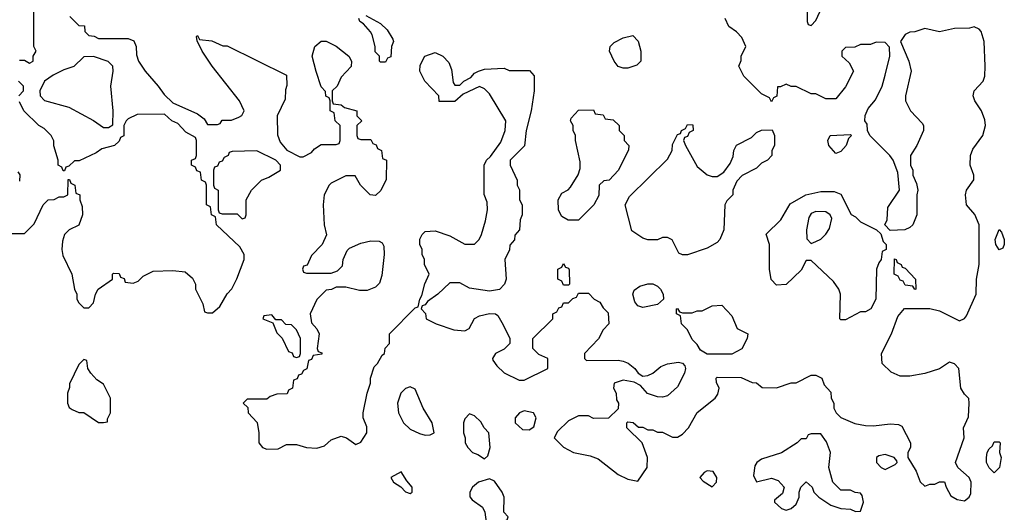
# Model space of a CAD drawing. Header units: inches. Extents: x 2769577 to 2880010, y 685631 to 825129.
# Tile 26 of 155: x 2784851 to 2788831, y 725869 to 727858. Entities that reach past the tile are written whole.
import ezdxf

# ---------------------------------------------------------------- set-up
doc = ezdxf.new("R2010")
doc.units = ezdxf.units.IN
doc.header["$MEASUREMENT"] = 0
doc.layers.add('C7782', color=7, linetype='Continuous')

msp = doc.modelspace()

# ---------------------------------------------------------------- linework, layer by layer
at = {"layer": 'C7782', "color": 4, "elevation": 12}
for points in [[(2784850, 727694), (2784870, 727694), (2784890, 727682), (2784906, 727690), (2784906, 727710), (2784918, 727730), (2784908, 727750), (2784908.7, 727890)], [(2788034, 727890), (2788034, 727850), (2788038, 727838), (2788050, 727834), (2788070, 727854), (2788086, 727890)], [(2785054, 727870), (2785090, 727834), (2785112.7, 727832.7), (2785114, 727810), (2785130, 727794), (2785151.6, 727791.6), (2785170, 727782), (2785290, 727782), (2785312.7, 727772.7), (2785322, 727750), (2785323.6, 727716.4), (2785331.3, 727690), (2785358, 727650), (2785411.3, 727590), (2785435.3, 727555.3), (2785470, 727522), (2785570, 727478), (2785596.9, 727456.9), (2785610, 727434), (2785650, 727434), (2785662, 727438), (2785670, 727452), (2785707.3, 727452.7), (2785736.4, 727463.6), (2785748.4, 727471.6), (2785758, 727490), (2785739, 727530), (2785628.7, 727670), (2785588.7, 727730), (2785568, 727772), (2785566, 727790), (2785570, 727794), (2785578, 727778), (2785627.3, 727772.7), (2785672.7, 727752.7), (2785690, 727752), (2785930, 727634), (2785931.6, 727591.6), (2785926, 727574), (2785923.6, 727536.4), (2785892, 727470), (2785892.7, 727392.7), (2785903.6, 727363.6), (2785931.6, 727331.6), (2785983.6, 727303.6), (2785996.4, 727303.6), (2786030, 727322), (2786043.1, 727336.9), (2786070, 727354), (2786130, 727354), (2786142, 727358), (2786146, 727370), (2786146, 727430), (2786126, 727450), (2786122, 727482), (2786106, 727490), (2786106, 727530), (2786102, 727542), (2786088.4, 727548.4), (2786087.3, 727567.3), (2786070, 727586), (2786049.1, 727649.1), (2786034, 727710), (2786044, 727750), (2786070, 727771.3), (2786090, 727771), (2786130, 727751), (2786182, 727710), (2786192, 727690), (2786191.6, 727668.4), (2786150, 727626), (2786134, 727590), (2786114, 727570), (2786114, 727530), (2786118, 727518), (2786150, 727514), (2786163.6, 727503.6), (2786214, 727490), (2786214, 727470), (2786234, 727450), (2786214, 727430), (2786214, 727390), (2786218, 727378), (2786230, 727374), (2786270, 727374), (2786278, 727358), (2786292.7, 727352.7), (2786298, 727338), (2786314, 727330), (2786318, 727298), (2786334, 727290), (2786332.7, 727212.7), (2786311.6, 727168.4), (2786290, 727148), (2786268, 727150), (2786229.1, 727189.1), (2786207.3, 727227.3), (2786170, 727228), (2786110, 727198), (2786102, 727190), (2786082, 727150), (2786078, 727110), (2786082, 727030), (2786091.3, 726988.7), (2786074, 726950), (2786030, 726906), (2786012.7, 726867.3), (2785998, 726862), (2785994, 726850), (2785998, 726838), (2786010, 726834), (2786110, 726834), (2786136.4, 726843.6), (2786156.4, 726863.6), (2786158, 726890), (2786174.6, 726925.4), (2786184.7, 726935.3), (2786230, 726956), (2786270, 726964.7), (2786303.6, 726963.6), (2786316.9, 726956.9), (2786323.6, 726943.6), (2786324.7, 726910), (2786315.3, 726824.7), (2786305.4, 726794.6), (2786290, 726778), (2786255.3, 726764.7), (2786224.7, 726764.7), (2786170, 726778), (2786130, 726778), (2786111.6, 726768.4), (2786090, 726766), (2786051.6, 726728.4), (2786024.7, 726670), (2786030, 726634), (2786052, 726610), (2786062, 726590), (2786054, 726530), (2786058, 726518), (2786072.7, 726512.7), (2786072.7, 726507.3), (2786038, 726502), (2786030, 726486), (2786018, 726482), (2786011.6, 726448.4), (2785998, 726442), (2785990, 726426), (2785978, 726422), (2785972.7, 726407.3), (2785958, 726402), (2785954, 726370), (2785938, 726362), (2785932.7, 726347.3), (2785890, 726346), (2785863.6, 726336.4), (2785850, 726326), (2785770, 726326), (2785754, 726310), (2785772.7, 726292.7), (2785774, 726270), (2785811.6, 726231.6), (2785818, 726190), (2785818, 726150), (2785832, 726130), (2785850, 726124), (2785895.5, 726124.5), (2785930, 726142), (2785970, 726142), (2786010.8, 726130.8), (2786052.1, 726127.9), (2786083.2, 726136.8), (2786110, 726161), (2786150, 726176), (2786172, 726170), (2786210, 726142), (2786230, 726152), (2786254, 726190), (2786254.6, 726214.6), (2786239, 726250), (2786239, 726270), (2786255.3, 726350), (2786268.7, 726390), (2786269, 726411), (2786284, 726456), (2786298, 726470), (2786316.4, 726503.6), (2786326, 726510), (2786328.4, 726531.6), (2786346, 726550), (2786346, 726590), (2786450, 726694), (2786462, 726698), (2786468, 726730), (2786476.4, 726743.6), (2786488.9, 726791.1), (2786506, 726830), (2786488, 726870), (2786488, 726890), (2786478, 726910), (2786478, 726930), (2786468, 726950), (2786468.4, 726971.6), (2786478, 726990), (2786490, 727002), (2786530, 727004.7), (2786590, 726984.7), (2786650, 726952), (2786690, 726952), (2786708, 726970), (2786718, 726990), (2786734.6, 727045.4), (2786742, 727090), (2786740.4, 727120.4), (2786728.4, 727151.6), (2786728, 727270), (2786738, 727290), (2786754.6, 727305.4), (2786796.5, 727363.5), (2786814, 727410), (2786816, 727450), (2786750, 727558), (2786730, 727578), (2786710, 727588), (2786643.6, 727556.4), (2786610, 727528), (2786547.3, 727527.3), (2786546, 727550), (2786488.9, 727608.9), (2786468.7, 727650), (2786470, 727674), (2786488.7, 727710), (2786530, 727724.7), (2786562, 727710), (2786585.4, 727685.4), (2786596.9, 727656.9), (2786603.6, 727603.6), (2786610, 727594), (2786630, 727594), (2786646, 727610), (2786675.3, 727624.7), (2786690, 727642), (2786706, 727650), (2786730, 727658), (2786810, 727662), (2786830, 727652), (2786912, 727652), (2786931.3, 727631.3), (2786931, 727570), (2786918, 727490), (2786898, 727410), (2786891.1, 727348.9), (2786834, 727290), (2786834, 727270), (2786862, 727210), (2786862, 727190), (2786871.1, 727171.1), (2786872, 727130), (2786882, 727110), (2786882, 727070), (2786874, 727050), (2786872, 727010), (2786852.7, 726987.3), (2786851.6, 726968.4), (2786832.7, 726947.3), (2786831.6, 726928.4), (2786812, 726890), (2786818, 726810), (2786811.3, 726790), (2786790, 726769), (2786750, 726761.2), (2786670, 726774), (2786630, 726795.3), (2786590, 726795.3), (2786542, 726750), (2786499.6, 726720.4), (2786490, 726706), (2786478, 726702), (2786474, 726690), (2786491.6, 726671.6), (2786494, 726650), (2786534, 726630), (2786605.4, 726605.4), (2786650, 726602), (2786668.4, 726611.6), (2786690, 726651.3), (2786710, 726662), (2786750, 726671.3), (2786774, 726670), (2786783.6, 726663.6), (2786805.4, 726625.4), (2786832, 726570), (2786832, 726550), (2786810, 726528), (2786774, 726510), (2786762, 726490), (2786763.6, 726483.6), (2786779.6, 726459.6), (2786810, 726432), (2786870, 726402), (2786890, 726402), (2786986, 726450), (2786986, 726490), (2786950, 726506), (2786926, 726530), (2786926, 726570), (2787006, 726650), (2787006, 726670), (2787022, 726678), (2787030, 726694), (2787042, 726698), (2787050, 726714), (2787070, 726714), (2787087.3, 726732.7), (2787102, 726738), (2787110, 726754), (2787150, 726754), (2787174, 726730), (2787196.9, 726716.9), (2787210, 726694), (2787230, 726674), (2787232, 726630), (2787210, 726606), (2787191.1, 726568.9), (2787134, 726510), (2787134, 726490), (2787142, 726482), (2787270, 726482.8), (2787290, 726478.8), (2787310.5, 726470.5), (2787338, 726450), (2787350.9, 726430.9), (2787370, 726418), (2787390, 726421), (2787410, 726430.8), (2787443, 726457), (2787470, 726467.7), (2787514.8, 726474.8), (2787531, 726471), (2787539.8, 726459.8), (2787542.8, 726450), (2787538.8, 726430), (2787510, 726375.3), (2787470, 726339), (2787450, 726334), (2787430, 726335.3), (2787389.1, 726349.1), (2787360.4, 726380.4), (2787334.6, 726394.6), (2787290, 726402), (2787254, 726390), (2787252, 726370), (2787262, 726350), (2787263.6, 726323.6), (2787272, 726310), (2787270, 726286), (2787231.1, 726248.9), (2787170, 726248), (2787150, 726258), (2787110, 726258), (2787070, 726238), (2787025.4, 726194.6), (2787012, 726170), (2787050, 726131.3), (2787090, 726111), (2787156.9, 726096.9), (2787190, 726084.7), (2787270, 726022), (2787310, 726002.8), (2787350, 725994), (2787388, 726050), (2787388.7, 726090), (2787368, 726150), (2787306, 726210), (2787306, 726230), (2787310, 726234), (2787331.6, 726231.6), (2787352.7, 726212.7), (2787370, 726212), (2787390, 726202), (2787410, 726202), (2787430, 726192), (2787450, 726192), (2787490, 726172), (2787510, 726172), (2787530, 726184.7), (2787555.3, 726210), (2787590, 726271.3), (2787662, 726330), (2787673.6, 726346.4), (2787678, 726370), (2787667.3, 726392.7), (2787666, 726410), (2787670, 726414), (2787767.3, 726412.7), (2787812.7, 726392.7), (2787830, 726392), (2787852.7, 726372.7), (2787910, 726372), (2787970, 726391.3), (2787990, 726392), (2788050, 726422), (2788070, 726422), (2788094, 726410), (2788103.6, 726383.6), (2788130, 726354), (2788132, 726330), (2788142, 726310), (2788142, 726290), (2788152, 726270), (2788171.1, 726251.1), (2788227.5, 726227.5), (2788270, 726218.8), (2788302, 726218), (2788370, 726226), (2788403.6, 726223.6), (2788416.9, 726216.9), (2788452, 726150), (2788452, 726130), (2788442, 726110), (2788442, 726090), (2788474.4, 726034.4), (2788491.6, 725991.6), (2788510, 725974), (2788530, 725982), (2788550, 725982), (2788570, 725992), (2788590, 725992), (2788596, 725970), (2788615.2, 725935.2), (2788640.3, 725920.3), (2788670, 725915.5), (2788689.7, 725930.4), (2788695.6, 725944.4), (2788698, 725990), (2788689.6, 726010), (2788644, 726050), (2788634, 726070), (2788669.4, 726170), (2788666, 726210), (2788686.3, 726253.7), (2788689, 726309), (2788688, 726328), (2788670, 726346), (2788655.3, 726370), (2788648, 726450), (2788630, 726468), (2788610, 726475.3), (2788570, 726448.7), (2788510, 726428.7), (2788450, 726418), (2788410, 726418), (2788374.6, 726434.6), (2788338, 726470), (2788335.3, 726510), (2788375.3, 726590), (2788400.4, 726659.6), (2788428.4, 726691.6), (2788530, 726692), (2788570, 726682), (2788650, 726642), (2788670, 726652), (2788678, 726662), (2788718, 726750), (2788718.4, 726810), (2788729.5, 726870), (2788729.6, 727029.6), (2788711.8, 727071.8), (2788679, 727110), (2788674, 727150), (2788679, 727170), (2788708.4, 727211.6), (2788708.7, 727230), (2788693.2, 727270), (2788694, 727310), (2788704.5, 727335.5), (2788744.2, 727390), (2788755.1, 727430), (2788753.1, 727453.1), (2788739.5, 727490), (2788712.7, 727530), (2788705.1, 727550), (2788709.6, 727570), (2788746, 727610), (2788752, 727630), (2788754.5, 727670), (2788749.6, 727769.6), (2788737.2, 727810), (2788730, 727819), (2788710, 727829), (2788690, 727824), (2788630, 727822), (2788570, 727809), (2788510, 727822), (2788470, 727808.7), (2788450, 727808), (2788430, 727798), (2788412, 727770), (2788446, 727690), (2788454.8, 727650), (2788432, 727550), (2788432, 727530), (2788452, 727490), (2788499.8, 727439.8), (2788504.7, 727430), (2788504.7, 727410), (2788478, 727350), (2788452, 727310), (2788452, 727270), (2788462, 727250), (2788462, 727230), (2788476.9, 727196.9), (2788482, 727170), (2788478, 727150), (2788478, 727070), (2788461, 727030), (2788450, 727019), (2788429, 727009), (2788370, 727006), (2788348, 727030), (2788358, 727050), (2788360.4, 727099.6), (2788408, 727170), (2788400.4, 727240.4), (2788382, 727290), (2788368.7, 727310), (2788288, 727390), (2788278, 727410), (2788276.4, 727436.4), (2788268, 727450), (2788268.4, 727471.6), (2788280.4, 727499.6), (2788310, 727534), (2788338, 727590), (2788350, 727634), (2788368.7, 727710), (2788367.3, 727747.3), (2788350, 727766), (2788312.7, 727767.3), (2788290, 727758), (2788250, 727758), (2788227.3, 727747.3), (2788190, 727746), (2788174, 727730), (2788174, 727710), (2788203.6, 727683.6), (2788222, 727650), (2788190, 727586), (2788150, 727538), (2788110, 727538), (2788070, 727558), (2788050, 727558), (2787990, 727588), (2787970, 727588), (2787950, 727598), (2787926, 727586), (2787914, 727586), (2787911.6, 727548.4), (2787898, 727542), (2787890, 727526), (2787882, 727542), (2787850, 727558), (2787778, 727630), (2787758, 727670), (2787767.3, 727692.7), (2787768, 727710), (2787786, 727750), (2787770, 727786), (2787748.4, 727808.4), (2787718, 727830), (2787703.1, 727863.1)], [(2786250, 727874), (2786310, 727842), (2786336.9, 727816.9), (2786359.6, 727779.6), (2786362, 727770), (2786354, 727750), (2786351.6, 727708.4), (2786338, 727702), (2786330, 727686), (2786310, 727686), (2786306, 727690), (2786306, 727710), (2786288.4, 727728.4), (2786288, 727750), (2786276.4, 727796.4), (2786268.9, 727808.9), (2786240.4, 727840.4), (2786226, 727850), (2786222, 727862)], [(2784848, 727550), (2784866, 727570), (2784866, 727590), (2784846, 727610)], [(2784790, 726994), (2784870, 726994), (2784910, 727034), (2784946, 727110), (2784966, 727130), (2784990, 727132), (2785010, 727142), (2785030, 727142), (2785046, 727150), (2785047.3, 727212.7), (2785052.7, 727212.7), (2785058, 727198), (2785074, 727190), (2785078, 727158), (2785094, 727150), (2785094, 727130), (2785103.6, 727103.6), (2785104.7, 727070), (2785090, 727028), (2785051.1, 727008.9), (2785032, 726990), (2785023.6, 726963.6), (2785022, 726930), (2785025.4, 726905.4), (2785062, 726830), (2785072, 726770), (2785082, 726750), (2785082, 726730), (2785090, 726714), (2785110, 726694), (2785130, 726694), (2785150, 726714), (2785158, 726750), (2785168, 726770), (2785226, 726810), (2785226, 726830), (2785230, 726834), (2785252.7, 726832.7), (2785258, 726818), (2785272.7, 726812.7), (2785278, 726798), (2785310, 726794), (2785330, 726802), (2785350, 726822), (2785390, 726842), (2785470, 726844.7), (2785519.6, 726839.6), (2785550, 726814), (2785562, 726790), (2785562, 726770), (2785592, 726710), (2785598, 726678), (2785610, 726674), (2785630, 726674), (2785660.4, 726699.6), (2785689.1, 726750.9), (2785708.9, 726771.1), (2785728.9, 726811.1), (2785758, 726890), (2785758, 726910), (2785740.4, 726940.4), (2785646, 727030), (2785642, 727062), (2785626, 727070), (2785622, 727102), (2785606, 727110), (2785606, 727190), (2785602, 727202), (2785586, 727210), (2785582, 727242), (2785567.3, 727247.3), (2785562, 727262), (2785546, 727270), (2785546, 727290), (2785562, 727298), (2785566, 727310), (2785566, 727370), (2785562, 727382), (2785523.1, 727403.1), (2785490, 727438), (2785466, 727450), (2785436.4, 727476.4), (2785325.4, 727474.6), (2785290, 727458), (2785282, 727450), (2785272, 727430), (2785271.6, 727388.4), (2785258, 727382), (2785252.7, 727367.3), (2785234, 727350), (2785183.6, 727336.4), (2785159.6, 727320.4), (2785091.6, 727288.4), (2785072.7, 727287.3), (2785050, 727266), (2785038, 727262), (2785032.7, 727247.3), (2785027.3, 727247.3), (2785022, 727262), (2785006, 727270), (2785006, 727290), (2784988.9, 727348.9), (2784988.4, 727368.4), (2784978, 727390), (2784950, 727418), (2784928, 727430), (2784868, 727490), (2784850, 727526)], [(2784843.6, 727243.6), (2784851.1, 727231.1), (2784850, 727206)]]:
    msp.add_lwpolyline(points, dxfattribs=at)
at = {"layer": 'C7782', "color": 4}
for points, elevation in [([(2787290, 727662), (2787270, 727668.7), (2787254, 727690), (2787235.3, 727730), (2787238, 727750), (2787254.6, 727765.4), (2787290, 727784.7), (2787330, 727794), (2787351.3, 727771.3), (2787362, 727730), (2787362, 727690), (2787345.4, 727674.6), (2787330, 727668.7), (2787310, 727662)], 12), ([(2785150, 727708.7), (2785110, 727708), (2785070, 727668.7), (2785030, 727655.3), (2784986.4, 727633.6), (2784951.1, 727608.9), (2784932, 727570), (2784934, 727550), (2784951.6, 727531.6), (2785050, 727504.7), (2785150, 727451.3), (2785190, 727422), (2785210, 727422), (2785227.3, 727432.7), (2785229, 727490), (2785219, 727590), (2785228.7, 727650), (2785228, 727670), (2785208.9, 727688.9)], 12), ([(2787110, 727048), (2787068.9, 727048.9), (2787043.1, 727063.1), (2787028.9, 727088.9), (2787028, 727130), (2787043.1, 727156.9), (2787068.9, 727171.1), (2787078, 727182), (2787108.9, 727231.1), (2787116.4, 727256.4), (2787116.4, 727283.6), (2787098, 727370), (2787098, 727390), (2787088, 727410), (2787088, 727430), (2787078, 727450), (2787080.4, 727459.6), (2787110, 727492), (2787170, 727494), (2787178, 727478), (2787210, 727474), (2787218, 727458), (2787250, 727454), (2787274, 727430), (2787274, 727410), (2787294, 727390), (2787294, 727370), (2787314, 727350), (2787312.7, 727332.7), (2787272, 727250), (2787234, 727210), (2787212.7, 727207.3), (2787194, 727190), (2787191.6, 727148.4), (2787172, 727110)], 12), ([(2787650, 727224.7), (2787670, 727224.7), (2787697.2, 727242.8), (2787723.1, 727276.9), (2787734.6, 727305.4), (2787738, 727330), (2787748.9, 727351.1), (2787810, 727382), (2787830, 727402), (2787850, 727412), (2787892.7, 727412.7), (2787902, 727390), (2787902, 727350), (2787892, 727330), (2787892, 727310), (2787874, 727290), (2787850, 727278), (2787830, 727258), (2787771.6, 727228.4), (2787750, 727206), (2787734, 727170), (2787734, 727150), (2787710, 727126), (2787702, 727110), (2787698, 727010), (2787682, 726970), (2787670, 726958), (2787630, 726935.3), (2787550, 726908.7), (2787530, 726908), (2787515.3, 726915.3), (2787488.4, 726968.4), (2787470, 726978), (2787450, 726978), (2787430, 726968.7), (2787390, 726968.7), (2787370, 726975.3), (2787325.6, 727005.6), (2787298, 727110), (2787316.4, 727143.6), (2787470, 727294), (2787488, 727330), (2787490, 727354), (2787510, 727394), (2787522, 727398), (2787526, 727410), (2787542, 727418), (2787550, 727434), (2787572.7, 727432.7), (2787574, 727410), (2787558, 727402), (2787550, 727386), (2787538, 727382), (2787534, 727370), (2787542, 727350), (2787590, 727264.7), (2787630, 727231.3)], 12), ([(2788150, 727318), (2788122, 727350), (2788118, 727370), (2788128, 727390), (2788210, 727394), (2788214, 727390), (2788202, 727378), (2788192, 727350), (2788170, 727326)], 12), ([(2785810, 727328), (2785710, 727326), (2785698, 727322), (2785694, 727310), (2785678, 727302), (2785670, 727286), (2785658, 727282), (2785650, 727266), (2785638, 727262), (2785634, 727250), (2785634, 727190), (2785638, 727178), (2785654, 727170), (2785654, 727090), (2785658, 727078), (2785670, 727074), (2785730, 727074), (2785750, 727054), (2785762, 727058), (2785766, 727070), (2785766, 727130), (2785788, 727170), (2785828, 727210), (2785858, 727222), (2785906, 727250), (2785906, 727270), (2785886, 727290)], 12), ([(2788170, 726646), (2788166, 726650), (2788169, 726750), (2788162, 726770), (2788140.2, 726800.2), (2788050, 726886), (2788030, 726886), (2788010, 726846), (2787950, 726788), (2787910, 726786), (2787888.9, 726808.9), (2787882, 726850), (2787882, 726950), (2787868.4, 726991.6), (2787928, 727050), (2787965.6, 727114.4), (2788029.4, 727150.6), (2788090, 727164.7), (2788143.6, 727163.6), (2788170, 727154), (2788211.6, 727071.6), (2788230, 727062), (2788250, 727042), (2788314, 727010), (2788332.7, 726992.7), (2788342, 726962), (2788354, 726950), (2788354, 726930), (2788338, 726922), (2788334, 726890), (2788323.6, 726876.4), (2788314, 726850), (2788312, 726730), (2788292, 726690), (2788270, 726678), (2788250, 726678), (2788190, 726646)], 12), ([(2788070, 727084), (2788050, 727075.3), (2788041.4, 727058.6), (2788031.3, 727010), (2788032.7, 726972.7), (2788050, 726954), (2788070, 726962), (2788090, 726972), (2788110, 726992), (2788124.7, 727015.3), (2788134.6, 727054.6), (2788128, 727070), (2788110, 727082)], 12), ([(2788810, 726928.7), (2788797.2, 726950), (2788794, 726970), (2788810, 727010.8), (2788819.8, 726999.8), (2788831.3, 726970), (2788831, 726950), (2788824.7, 726935.3)], 8), ([(2788470, 726768), (2788462, 726782), (2788430, 726786), (2788422, 726802), (2788410, 726806), (2788402, 726822), (2788386, 726830), (2788387.3, 726892.7), (2788394, 726890), (2788398, 726878), (2788414, 726870), (2788418, 726858), (2788430, 726854), (2788472, 726810), (2788474, 726770)], 12), ([(2787050, 726786), (2787042, 726802), (2787026, 726810), (2787026, 726850), (2787042, 726858), (2787050, 726874), (2787058, 726858), (2787070, 726854), (2787072.7, 726847.3), (2787074, 726790), (2787070, 726786)], 12), ([(2787370, 726695.3), (2787350, 726702), (2787338, 726718), (2787329, 726750), (2787334.6, 726765.4), (2787358, 726782), (2787390, 726791.3), (2787411.1, 726791.1), (2787430, 726782), (2787442, 726770), (2787452, 726750), (2787454, 726730), (2787430, 726708)], 12), ([(2787630, 726508), (2787603.1, 726523.1), (2787590, 726546), (2787570, 726566), (2787550, 726606), (2787526, 726630), (2787522, 726662), (2787506, 726670), (2787506, 726690), (2787510, 726692), (2787518, 726678), (2787530, 726674), (2787570, 726674), (2787590, 726682), (2787610, 726682), (2787650, 726702), (2787690, 726704.7), (2787730, 726662), (2787751.3, 726611.3), (2787794, 726590), (2787792, 726570), (2787770.9, 726529.1), (2787730, 726508)], 12), ([(2785870, 726666), (2785838, 726662), (2785834, 726650), (2785874, 726634), (2785890, 726594), (2785911.6, 726571.6), (2785938, 726518), (2785952.7, 726512.7), (2785958, 726498), (2785970, 726494), (2785982, 726498), (2785986, 726510), (2785986, 726570), (2785970, 726606), (2785950, 726626), (2785927.3, 726627.3), (2785910, 726646), (2785886, 726646)], 12), ([(2785110, 726486), (2785090, 726466), (2785052.7, 726387.3), (2785052.7, 726372.7), (2785044.7, 726350), (2785044.7, 726310), (2785051.6, 726291.6), (2785063.6, 726283.6), (2785090, 726272), (2785110, 726271.3), (2785170, 726232), (2785190, 726232), (2785206, 726234), (2785206, 726246), (2785218, 726270), (2785218, 726330), (2785190, 726386), (2785163.1, 726403.1), (2785138, 726430), (2785126, 726450), (2785122, 726482)], 12), ([(2786430, 726375.3), (2786410, 726368.7), (2786391.3, 726350), (2786378, 726310), (2786382, 726270), (2786402, 726230), (2786430, 726204.7), (2786467.1, 726187.1), (2786490, 726181), (2786510, 726182), (2786526, 726190), (2786519, 726230), (2786482, 726290), (2786450, 726366)], 12), ([(2786670, 726266), (2786650, 726246), (2786644.7, 726230), (2786644.7, 726190), (2786652, 726170), (2786652, 726150), (2786662, 726130), (2786682, 726110), (2786702.8, 726102.8), (2786730, 726084.7), (2786743.1, 726096.9), (2786753.2, 726130), (2786748, 726190), (2786728, 726210), (2786714.6, 726234.6), (2786690, 726258)], 12), ([(2786890, 726279), (2786872, 726270), (2786854, 726250), (2786854, 726230), (2786883.6, 726203.6), (2786910, 726202), (2786930, 726214), (2786939, 726250), (2786928, 726270)], 12), ([(2788090, 726186), (2788050, 726186), (2788038, 726182), (2788030, 726166), (2788010, 726166), (2787994, 726150), (2787930.9, 726109.1), (2787850, 726084), (2787830.6, 726069.4), (2787823.4, 726056.6), (2787816.9, 726016.9), (2787830, 725992), (2787890, 726006.8), (2787917.5, 725997.5), (2787941, 725970), (2787935.3, 725944.7), (2787902, 725918), (2787902, 725910), (2787930, 725884.7), (2787950, 725878), (2787970, 725884.7), (2787990, 725902), (2788002, 725930), (2788002, 725950), (2788008.7, 725970), (2788030, 725992), (2788054, 725970), (2788062, 725950), (2788082, 725930), (2788130, 725898), (2788170, 725884.7), (2788210, 725882), (2788230, 725872), (2788250, 725874), (2788262, 725910), (2788256.4, 725936.4), (2788250, 725946), (2788228.4, 725948.4), (2788210, 725958), (2788170, 725958), (2788138, 725990), (2788122, 726050), (2788128.7, 726110), (2788112.9, 726152.9)], 12), ([(2788790, 726028.7), (2788770, 726049), (2788759.3, 726070), (2788759.3, 726090), (2788762.7, 726110), (2788770, 726124.7), (2788783.1, 726136.9), (2788790, 726154), (2788810, 726154), (2788814, 726150), (2788812, 726110), (2788818, 726090), (2788811.3, 726050)], 8), ([(2788350, 726102), (2788323.6, 726096.4), (2788314, 726090), (2788314, 726070), (2788334, 726050), (2788350, 726042), (2788390, 726062), (2788398, 726070), (2788396.4, 726076.4), (2788386, 726090)], 12), ([(2786392.7, 726032.7), (2786352, 726010), (2786362, 725990), (2786391.3, 725971.3), (2786410, 725952), (2786430, 725944.7), (2786438, 725950), (2786438, 725970), (2786415.5, 725995.5)], 12), ([(2787630, 726036), (2787618, 726030), (2787601, 726010), (2787614.4, 725994.4), (2787650, 725972), (2787668, 725990), (2787669, 726010), (2787654.2, 726034.2)], 12), ([(2786750, 726004), (2786706, 725990), (2786681, 725970), (2786671, 725950), (2786671.3, 725931.3), (2786679.6, 725919.6), (2786722, 725890), (2786732, 725870), (2786742, 725790), (2786750, 725782), (2786766, 725790), (2786810, 725834), (2786822, 725838), (2786826, 725850), (2786808, 725870), (2786809, 725930), (2786801.2, 725950), (2786770, 725994)], 12)]:
    msp.add_lwpolyline(points, close=True, dxfattribs=dict(at, elevation=elevation))

doc.saveas('drawing.dxf')
